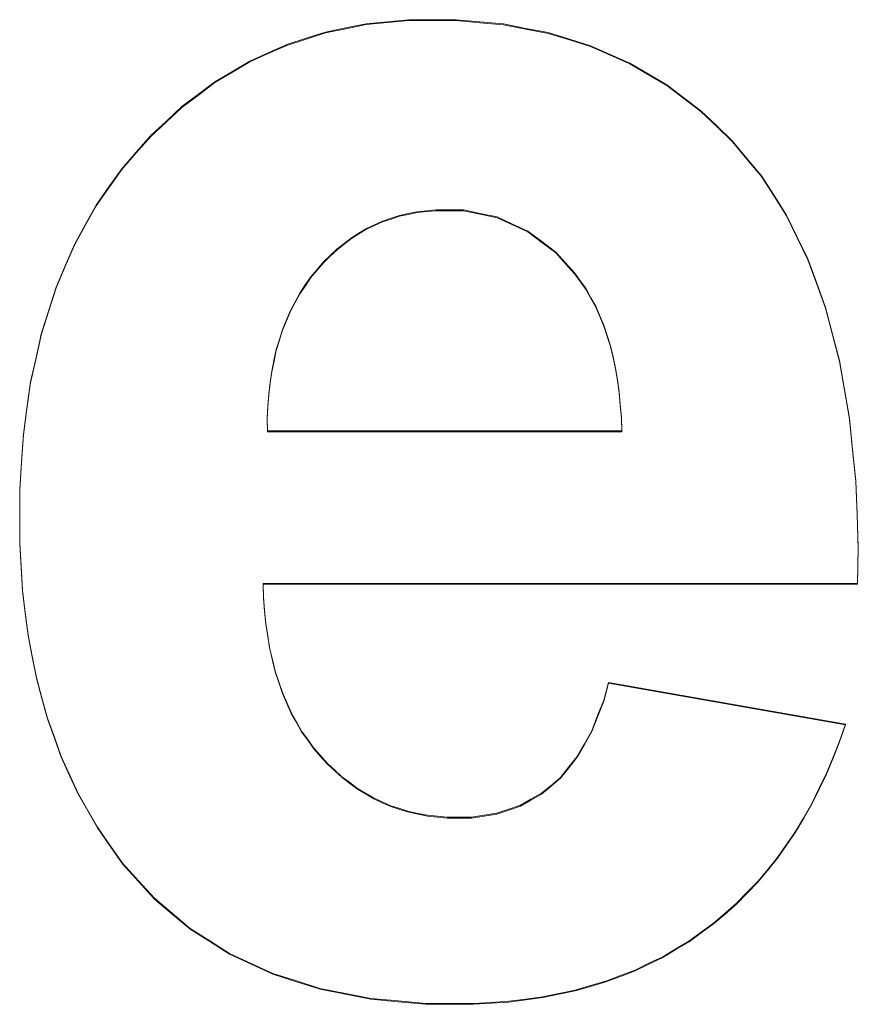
# Model space of a CAD drawing. Extents: x 229 to 926, y 37 to 878.
# Tile 15 of 194: x 390.02 to 391.64, y 69.52 to 71.42. Entities that reach past the tile are written whole.
import ezdxf

# ---------------------------------------------------------------- set-up
doc = ezdxf.new("R2010")
doc.units = 0
doc.layers.get('0').update_dxf_attribs({"lineweight": 13})
doc.layers.add('Beschriftung', color=7, linetype='Continuous', lineweight=25)
doc.layers.add('Beschriftung-A03ENJ5NI0', color=7, linetype='Continuous', lineweight=25)

# ---------------------------------------------------------------- blocks, each defined once
blk = doc.blocks.new('Referenz-A03ENJ5LI0', base_point=(255.7277, 65.704))
at = {"layer": 'Beschriftung', "color": 0, "lineweight": -2}
for p, q in [((390.6888, 71.4058), (390.7298, 71.4099)), ((390.7298, 71.4099), (390.7708, 71.4138)), ((390.7708, 71.4138), (390.8137, 71.4138)), ((390.8137, 71.4138), (390.8617, 71.4138)), ((390.8617, 71.4138), (390.9074, 71.4096)), ((390.9074, 71.4096), (390.953, 71.4055)), ((390.6106, 71.3899), (390.6496, 71.3979)), ((390.6496, 71.3979), (390.6888, 71.4058)), ((390.953, 71.4055), (390.9961, 71.3972)), ((390.9961, 71.3972), (391.039, 71.3888)), ((390.536, 71.366), (390.5733, 71.378)), ((390.5733, 71.378), (390.6106, 71.3899)), ((391.039, 71.3888), (391.0796, 71.3763)), ((391.0796, 71.3763), (391.1201, 71.3638)), ((390.5005, 71.3501), (390.536, 71.366)), ((391.1201, 71.3638), (391.158, 71.3471)), ((390.4315, 71.3143), (390.465, 71.3342)), ((390.465, 71.3342), (390.5005, 71.3501)), ((391.158, 71.3471), (391.1961, 71.3305)), ((391.1961, 71.3305), (391.2315, 71.3096)), ((390.3979, 71.2943), (390.4315, 71.3143)), ((391.2315, 71.3096), (391.2669, 71.2887)), ((390.3662, 71.2704), (390.3979, 71.2943)), ((391.2669, 71.2887), (391.2998, 71.2638)), ((390.3345, 71.2465), (390.3662, 71.2704)), ((391.2998, 71.2638), (391.3327, 71.2387)), ((390.3046, 71.2187), (390.3345, 71.2465)), ((391.3327, 71.2387), (391.363, 71.2096)), ((390.2747, 71.1908), (390.3046, 71.2187)), ((391.363, 71.2096), (391.3934, 71.1804)), ((390.2467, 71.159), (390.2747, 71.1908)), ((391.3934, 71.1804), (391.4212, 71.1471)), ((390.2187, 71.1271), (390.2467, 71.159)), ((391.4212, 71.1471), (391.449, 71.1137)), ((390.1942, 71.0922), (390.2187, 71.1271)), ((391.449, 71.1137), (391.4732, 71.0759)), ((390.1696, 71.0573), (390.1942, 71.0922)), ((391.4732, 71.0759), (391.4974, 71.0381)), ((390.1486, 71.0193), (390.1696, 71.0573)), ((390.7366, 71.0319), (390.7204, 71.0265)), ((390.7528, 71.0373), (390.7366, 71.0319)), ((390.7698, 71.0409), (390.7528, 71.0373)), ((390.7869, 71.0444), (390.7698, 71.0409)), ((390.8047, 71.0462), (390.7869, 71.0444)), ((390.8226, 71.0479), (390.8047, 71.0462)), ((390.8412, 71.0479), (390.8226, 71.0479)), ((390.8761, 71.0479), (390.8412, 71.0479)), ((390.9083, 71.0412), (390.8761, 71.0479)), ((390.9406, 71.0344), (390.9083, 71.0412)), ((390.9703, 71.0208), (390.9406, 71.0344)), ((391.4974, 71.0381), (391.518, 70.9959)), ((390.1276, 70.9814), (390.1486, 71.0193)), ((390.6895, 71.0122), (390.6749, 71.0033)), ((390.705, 71.0193), (390.6895, 71.0122)), ((390.7204, 71.0265), (390.705, 71.0193)), ((390.9998, 71.0073), (390.9703, 71.0208)), ((390.6603, 70.9944), (390.6465, 70.9836)), ((390.6749, 71.0033), (390.6603, 70.9944)), ((391.0269, 70.987), (390.9998, 71.0073)), ((391.518, 70.9959), (391.5385, 70.9536)), ((390.1101, 70.9404), (390.1276, 70.9814)), ((390.6465, 70.9836), (390.6328, 70.9729)), ((391.0537, 70.9667), (391.0269, 70.987)), ((390.6198, 70.9605), (390.6067, 70.948)), ((390.6328, 70.9729), (390.6198, 70.9605)), ((391.0781, 70.9396), (391.0537, 70.9667)), ((390.0926, 70.8994), (390.1101, 70.9404)), ((390.6067, 70.948), (390.5946, 70.9336)), ((391.0903, 70.9261), (391.0781, 70.9396)), ((391.5385, 70.9536), (391.5555, 70.907)), ((390.5824, 70.9193), (390.5719, 70.9038)), ((390.5946, 70.9336), (390.5824, 70.9193)), ((391.101, 70.911), (391.0903, 70.9261)), ((390.0785, 70.8553), (390.0926, 70.8994)), ((390.5719, 70.9038), (390.5612, 70.8881)), ((391.1118, 70.8959), (391.101, 70.911)), ((391.5555, 70.907), (391.5723, 70.8604)), ((390.5612, 70.8881), (390.5521, 70.8714)), ((391.121, 70.8792), (391.1118, 70.8959)), ((391.1303, 70.8625), (391.121, 70.8792)), ((390.5521, 70.8714), (390.5431, 70.8545)), ((391.1381, 70.8443), (391.1303, 70.8625)), ((391.5723, 70.8604), (391.5857, 70.8093)), ((390.0646, 70.8112), (390.0785, 70.8553)), ((390.5431, 70.8545), (390.5355, 70.8364)), ((391.146, 70.8261), (391.1381, 70.8443)), ((390.5355, 70.8364), (390.528, 70.8183)), ((391.1524, 70.8062), (391.146, 70.8261)), ((390.054, 70.7642), (390.0646, 70.8112)), ((390.528, 70.8183), (390.522, 70.7988)), ((391.1587, 70.7865), (391.1524, 70.8062)), ((391.5857, 70.8093), (391.599, 70.7582)), ((390.522, 70.7988), (390.516, 70.7794)), ((391.1637, 70.7652), (391.1587, 70.7865)), ((390.516, 70.7794), (390.5116, 70.7586)), ((390.0435, 70.7171), (390.054, 70.7642)), ((390.5116, 70.7586), (390.5072, 70.7379)), ((391.1686, 70.7438), (391.1637, 70.7652)), ((391.599, 70.7582), (391.6087, 70.7026)), ((390.5072, 70.7379), (390.5042, 70.716)), ((391.1721, 70.7209), (391.1686, 70.7438)), ((390.0365, 70.6669), (390.0435, 70.7171)), ((390.5042, 70.716), (390.5013, 70.6941)), ((391.1756, 70.698), (391.1721, 70.7209)), ((390.5013, 70.6941), (390.5, 70.6708)), ((391.1776, 70.6735), (391.1756, 70.698)), ((391.6087, 70.7026), (391.6184, 70.6471)), ((390.5, 70.6708), (390.4986, 70.6475)), ((391.1797, 70.6491), (391.1776, 70.6735)), ((390.0295, 70.6167), (390.0365, 70.6669)), ((390.4986, 70.6475), (390.4989, 70.623)), ((391.1803, 70.623), (391.1797, 70.6491)), ((391.6184, 70.6471), (391.6244, 70.5872)), ((390.026, 70.5635), (390.0295, 70.6167)), ((390.4989, 70.623), (391.1803, 70.623)), ((391.6244, 70.5872), (391.6305, 70.5272)), ((390.0225, 70.5103), (390.026, 70.5635)), ((391.6305, 70.5272), (391.6328, 70.4628)), ((390.0225, 70.4541), (390.0225, 70.5103)), ((391.6328, 70.4628), (391.6353, 70.3984)), ((390.0225, 70.407), (390.0225, 70.4541)), ((390.0252, 70.3619), (390.0225, 70.407)), ((391.6353, 70.3984), (391.634, 70.3296)), ((390.0279, 70.3169), (390.0252, 70.3619)), ((390.0332, 70.2738), (390.0279, 70.3169)), ((391.634, 70.3296), (390.4907, 70.3296)), ((390.4907, 70.3296), (390.4914, 70.3029)), ((390.4914, 70.3029), (390.4935, 70.2778)), ((390.0386, 70.2308), (390.0332, 70.2738)), ((390.4935, 70.2778), (390.4957, 70.2526)), ((390.4957, 70.2526), (390.4995, 70.229)), ((390.0466, 70.1898), (390.0386, 70.2308)), ((390.4995, 70.229), (390.5033, 70.2054)), ((390.5033, 70.2054), (390.5086, 70.1832)), ((390.0546, 70.1488), (390.0466, 70.1898)), ((390.5086, 70.1832), (390.5139, 70.161)), ((390.5139, 70.161), (390.5208, 70.1403)), ((390.0652, 70.1098), (390.0546, 70.1488)), ((390.5208, 70.1403), (390.5277, 70.1196)), ((391.1456, 70.1049), (391.1549, 70.1391)), ((391.1549, 70.1391), (391.6105, 70.059)), ((390.0759, 70.0708), (390.0652, 70.1098)), ((390.5277, 70.1196), (390.5362, 70.1004)), ((391.1341, 70.0756), (391.1456, 70.1049)), ((390.5362, 70.1004), (390.5446, 70.0811)), ((390.0892, 70.0338), (390.0759, 70.0708)), ((390.5446, 70.0811), (390.5547, 70.0634)), ((391.1225, 70.0462), (391.1341, 70.0756)), ((390.5547, 70.0634), (390.5647, 70.0456)), ((391.1087, 70.0214), (391.1225, 70.0462)), ((391.6105, 70.059), (391.5994, 70.0262)), ((390.1025, 69.9969), (390.0892, 70.0338)), ((390.5647, 70.0456), (390.5764, 70.0294)), ((390.5764, 70.0294), (390.588, 70.013)), ((390.588, 70.013), (390.6012, 69.9983)), ((391.0949, 69.9967), (391.1087, 70.0214)), ((391.5994, 70.0262), (391.5869, 69.9953)), ((390.1185, 69.9619), (390.1025, 69.9969)), ((390.6012, 69.9983), (390.6144, 69.9835)), ((391.0788, 69.9766), (391.0949, 69.9967)), ((391.5869, 69.9953), (391.5743, 69.9644)), ((390.6144, 69.9835), (390.6284, 69.9705)), ((390.6284, 69.9705), (390.6424, 69.9576)), ((391.0628, 69.9566), (391.0788, 69.9766)), ((390.1345, 69.927), (390.1185, 69.9619)), ((390.6424, 69.9576), (390.6572, 69.9465)), ((391.0445, 69.9412), (391.0628, 69.9566)), ((391.5743, 69.9644), (391.5602, 69.9355)), ((390.6572, 69.9465), (390.672, 69.9354)), ((390.672, 69.9354), (390.6876, 69.9262)), ((391.0262, 69.9259), (391.0445, 69.9412)), ((391.5602, 69.9355), (391.5461, 69.9065)), ((390.1532, 69.894), (390.1345, 69.927)), ((390.6876, 69.9262), (390.7033, 69.917)), ((390.7033, 69.917), (390.7197, 69.9094)), ((390.9854, 69.9029), (391.0058, 69.9145)), ((391.0058, 69.9145), (391.0262, 69.9259)), ((390.7197, 69.9094), (390.7362, 69.9021)), ((390.7362, 69.9021), (390.7534, 69.8965)), ((390.7534, 69.8965), (390.7707, 69.891)), ((390.9403, 69.8875), (390.9629, 69.8953)), ((390.9629, 69.8953), (390.9854, 69.9029)), ((391.5461, 69.9065), (391.5304, 69.8796)), ((390.1719, 69.861), (390.1532, 69.894)), ((390.7707, 69.891), (390.7887, 69.8873)), ((390.7887, 69.8873), (390.8068, 69.8836)), ((390.8068, 69.8836), (390.8257, 69.8817)), ((390.8257, 69.8817), (390.8445, 69.8799)), ((390.8445, 69.8799), (390.8642, 69.8799)), ((390.8642, 69.8799), (390.8911, 69.8799)), ((390.8911, 69.8799), (390.9157, 69.8837)), ((390.9157, 69.8837), (390.9403, 69.8875)), ((391.5304, 69.8796), (391.5146, 69.8526)), ((390.1932, 69.8302), (390.1719, 69.861)), ((391.5146, 69.8526), (391.4973, 69.8277)), ((390.2202, 69.7916), (390.1932, 69.8302)), ((391.4973, 69.8277), (391.48, 69.8026)), ((391.48, 69.8026), (391.4611, 69.7796)), ((390.2509, 69.7578), (390.2202, 69.7916)), ((391.4611, 69.7796), (391.4422, 69.7566)), ((390.2816, 69.7241), (390.2509, 69.7578)), ((391.4422, 69.7566), (391.4217, 69.7355)), ((390.3159, 69.6952), (390.2816, 69.7241)), ((391.4217, 69.7355), (391.4011, 69.7144)), ((391.4011, 69.7144), (391.3791, 69.6952)), ((390.3502, 69.6663), (390.3159, 69.6952)), ((391.3791, 69.6952), (391.357, 69.6762)), ((391.357, 69.6762), (391.3333, 69.659)), ((390.3883, 69.6422), (390.3502, 69.6663)), ((391.3333, 69.659), (391.3097, 69.6419)), ((390.4262, 69.6181), (390.3883, 69.6422)), ((391.3097, 69.6419), (391.2845, 69.6268)), ((390.4679, 69.5988), (390.4262, 69.6181)), ((391.2594, 69.6118), (391.2327, 69.5989)), ((391.2845, 69.6268), (391.2594, 69.6118)), ((390.5095, 69.5795), (390.4679, 69.5988)), ((391.2327, 69.5989), (391.2061, 69.586)), ((390.5548, 69.565), (390.5095, 69.5795)), ((391.1779, 69.5753), (391.1499, 69.5646)), ((391.2061, 69.586), (391.1779, 69.5753)), ((390.6001, 69.5506), (390.5548, 69.565)), ((391.1202, 69.556), (391.0906, 69.5474)), ((391.1499, 69.5646), (391.1202, 69.556)), ((390.6491, 69.541), (390.6001, 69.5506)), ((390.698, 69.5313), (390.6491, 69.541)), ((391.0595, 69.541), (391.0285, 69.5346)), ((391.0906, 69.5474), (391.0595, 69.541)), ((390.7506, 69.5265), (390.698, 69.5313)), ((390.8033, 69.5217), (390.7506, 69.5265)), ((390.8595, 69.5217), (390.8033, 69.5217)), ((390.8951, 69.5217), (390.8595, 69.5217)), ((390.9292, 69.5238), (390.8951, 69.5217)), ((390.9633, 69.526), (390.9292, 69.5238)), ((390.9959, 69.5302), (390.9633, 69.526)), ((391.0285, 69.5346), (390.9959, 69.5302))]:
    blk.add_line(p, q, dxfattribs=at)
blk = doc.blocks.new('Referenz-A03ENJ62I0', base_point=(255.7277, 65.7055))
at = {"layer": 'Beschriftung-A03ENJ5NI0', "color": 0, "lineweight": -2}
for p, q in [((390.6888, 71.4074), (390.7298, 71.4114)), ((390.7298, 71.4114), (390.7708, 71.4153)), ((390.7708, 71.4153), (390.8137, 71.4153)), ((390.8137, 71.4153), (390.8617, 71.4153)), ((390.8617, 71.4153), (390.9073, 71.4112)), ((390.9073, 71.4112), (390.9529, 71.4071)), ((390.5732, 71.3796), (390.6105, 71.3915)), ((390.6105, 71.3915), (390.6496, 71.3995)), ((390.6496, 71.3995), (390.6888, 71.4074)), ((390.9529, 71.4071), (390.996, 71.3987)), ((390.996, 71.3987), (391.039, 71.3904)), ((391.039, 71.3904), (391.0796, 71.3779)), ((390.536, 71.3675), (390.5732, 71.3796)), ((391.0796, 71.3779), (391.1201, 71.3653)), ((390.5005, 71.3517), (390.536, 71.3675)), ((391.1201, 71.3653), (391.158, 71.3486)), ((390.4315, 71.3158), (390.465, 71.3357)), ((390.465, 71.3357), (390.5005, 71.3517)), ((391.158, 71.3486), (391.196, 71.332)), ((390.3979, 71.2959), (390.4315, 71.3158)), ((391.196, 71.332), (391.2314, 71.3111)), ((390.3662, 71.272), (390.3979, 71.2959)), ((391.2314, 71.3111), (391.2669, 71.2903)), ((391.2669, 71.2903), (391.2997, 71.2653)), ((390.3345, 71.2481), (390.3662, 71.272)), ((391.2997, 71.2653), (391.3326, 71.2403)), ((390.3046, 71.2203), (390.3345, 71.2481)), ((391.3326, 71.2403), (391.363, 71.2111)), ((390.2747, 71.1924), (390.3046, 71.2203)), ((391.363, 71.2111), (391.3934, 71.1819)), ((390.2466, 71.1605), (390.2747, 71.1924)), ((391.3934, 71.1819), (391.4212, 71.1486)), ((390.2187, 71.1287), (390.2466, 71.1605)), ((391.4212, 71.1486), (391.449, 71.1152)), ((390.1942, 71.0937), (390.2187, 71.1287)), ((391.449, 71.1152), (391.4732, 71.0774)), ((390.1696, 71.0588), (390.1942, 71.0937)), ((391.4732, 71.0774), (391.4974, 71.0397)), ((390.1486, 71.0209), (390.1696, 71.0588)), ((390.7366, 71.0334), (390.7203, 71.0281)), ((390.7528, 71.0388), (390.7366, 71.0334)), ((390.7698, 71.0424), (390.7528, 71.0388)), ((390.7869, 71.046), (390.7698, 71.0424)), ((390.8047, 71.0477), (390.7869, 71.046)), ((390.8226, 71.0495), (390.8047, 71.0477)), ((390.8412, 71.0495), (390.8226, 71.0495)), ((390.8761, 71.0495), (390.8412, 71.0495)), ((390.9083, 71.0427), (390.8761, 71.0495)), ((390.9406, 71.036), (390.9083, 71.0427)), ((390.9703, 71.0224), (390.9406, 71.036)), ((391.4974, 71.0397), (391.518, 70.9974)), ((390.1276, 70.983), (390.1486, 71.0209)), ((390.6895, 71.0138), (390.6749, 71.0048)), ((390.705, 71.0209), (390.6895, 71.0138)), ((390.7203, 71.0281), (390.705, 71.0209)), ((390.9998, 71.0089), (390.9703, 71.0224)), ((390.6603, 70.996), (390.6465, 70.9852)), ((390.6749, 71.0048), (390.6603, 70.996)), ((391.0269, 70.9886), (390.9998, 71.0089)), ((391.518, 70.9974), (391.5385, 70.9552)), ((390.11, 70.9419), (390.1276, 70.983)), ((390.6328, 70.9744), (390.6198, 70.962)), ((390.6465, 70.9852), (390.6328, 70.9744)), ((391.0537, 70.9683), (391.0269, 70.9886)), ((390.6198, 70.962), (390.6067, 70.9495)), ((391.0781, 70.9412), (391.0537, 70.9683)), ((391.5385, 70.9552), (391.5555, 70.9086)), ((390.0925, 70.9009), (390.11, 70.9419)), ((390.6067, 70.9495), (390.5945, 70.9352)), ((391.0903, 70.9277), (391.0781, 70.9412)), ((390.5824, 70.9209), (390.5718, 70.9053)), ((390.5945, 70.9352), (390.5824, 70.9209)), ((391.101, 70.9125), (391.0903, 70.9277)), ((390.0785, 70.8569), (390.0925, 70.9009)), ((390.5718, 70.9053), (390.5612, 70.8897)), ((391.1118, 70.8975), (391.101, 70.9125)), ((391.5555, 70.9086), (391.5723, 70.8619)), ((390.5612, 70.8897), (390.5521, 70.8729)), ((391.121, 70.8807), (391.1118, 70.8975)), ((391.1303, 70.8641), (391.121, 70.8807)), ((390.5521, 70.8729), (390.543, 70.8561)), ((391.1381, 70.8458), (391.1303, 70.8641)), ((391.5723, 70.8619), (391.5857, 70.8108)), ((390.0646, 70.8128), (390.0785, 70.8569)), ((390.543, 70.8561), (390.5355, 70.8379)), ((391.1459, 70.8276), (391.1381, 70.8458)), ((390.5355, 70.8379), (390.528, 70.8198)), ((391.1523, 70.8078), (391.1459, 70.8276)), ((390.054, 70.7657), (390.0646, 70.8128)), ((390.528, 70.8198), (390.522, 70.8003)), ((391.1587, 70.788), (391.1523, 70.8078)), ((391.5857, 70.8108), (391.599, 70.7598)), ((390.522, 70.8003), (390.5159, 70.7809)), ((391.1637, 70.7667), (391.1587, 70.788)), ((390.0435, 70.7186), (390.054, 70.7657)), ((390.5159, 70.7809), (390.5115, 70.7602)), ((391.1686, 70.7454), (391.1637, 70.7667)), ((390.5115, 70.7602), (390.5071, 70.7395)), ((391.599, 70.7598), (391.6086, 70.7042)), ((390.5071, 70.7395), (390.5042, 70.7176)), ((391.1721, 70.7225), (391.1686, 70.7454)), ((390.0365, 70.6685), (390.0435, 70.7186)), ((390.5042, 70.7176), (390.5013, 70.6957)), ((391.1756, 70.6996), (391.1721, 70.7225)), ((390.5013, 70.6957), (390.4999, 70.6724)), ((391.1776, 70.675), (391.1756, 70.6996)), ((391.6086, 70.7042), (391.6183, 70.6487)), ((390.4999, 70.6724), (390.4986, 70.6491)), ((391.1797, 70.6506), (391.1776, 70.675)), ((390.0295, 70.6183), (390.0365, 70.6685)), ((390.4986, 70.6491), (390.4989, 70.6246)), ((391.1803, 70.6246), (391.1797, 70.6506)), ((391.6183, 70.6487), (391.6244, 70.5887)), ((390.026, 70.5651), (390.0295, 70.6183)), ((390.4989, 70.6246), (391.1803, 70.6246)), ((391.6244, 70.5887), (391.6304, 70.5287)), ((390.0225, 70.5119), (390.026, 70.5651)), ((391.6304, 70.5287), (391.6328, 70.4643)), ((390.0225, 70.4557), (390.0225, 70.5119)), ((391.6328, 70.4643), (391.6353, 70.4)), ((390.0225, 70.4086), (390.0225, 70.4557)), ((390.0251, 70.3635), (390.0225, 70.4086)), ((391.6353, 70.4), (391.634, 70.3311)), ((390.0278, 70.3184), (390.0251, 70.3635)), ((391.634, 70.3311), (390.4907, 70.3311)), ((390.4907, 70.3311), (390.4913, 70.3045)), ((390.0331, 70.2754), (390.0278, 70.3184)), ((390.4913, 70.3045), (390.4935, 70.2794)), ((390.0386, 70.2324), (390.0331, 70.2754)), ((390.4935, 70.2794), (390.4957, 70.2542)), ((390.4957, 70.2542), (390.4995, 70.2306)), ((390.0466, 70.1913), (390.0386, 70.2324)), ((390.4995, 70.2306), (390.5032, 70.207)), ((390.5032, 70.207), (390.5085, 70.1847)), ((390.0546, 70.1503), (390.0466, 70.1913)), ((390.5085, 70.1847), (390.5139, 70.1626)), ((390.5139, 70.1626), (390.5208, 70.1418)), ((390.0652, 70.1113), (390.0546, 70.1503)), ((390.5208, 70.1418), (390.5276, 70.1211)), ((391.1456, 70.1065), (391.1549, 70.1406)), ((391.1549, 70.1406), (391.6105, 70.0606)), ((390.0759, 70.0723), (390.0652, 70.1113)), ((390.5276, 70.1211), (390.5361, 70.1019)), ((391.134, 70.0771), (391.1456, 70.1065)), ((390.5361, 70.1019), (390.5446, 70.0827)), ((390.0892, 70.0354), (390.0759, 70.0723)), ((390.5446, 70.0827), (390.5547, 70.0649)), ((390.5547, 70.0649), (390.5647, 70.0472)), ((391.1225, 70.0477), (391.134, 70.0771)), ((390.5647, 70.0472), (390.5764, 70.0309)), ((391.1086, 70.0229), (391.1225, 70.0477)), ((391.6105, 70.0606), (391.5994, 70.0278)), ((390.1025, 69.9984), (390.0892, 70.0354)), ((390.5764, 70.0309), (390.588, 70.0146)), ((391.5994, 70.0278), (391.5869, 69.9968)), ((390.588, 70.0146), (390.6011, 69.9999)), ((391.0948, 69.9982), (391.1086, 70.0229)), ((390.1185, 69.9634), (390.1025, 69.9984)), ((390.6011, 69.9999), (390.6144, 69.985)), ((391.0788, 69.9782), (391.0948, 69.9982)), ((391.5869, 69.9968), (391.5743, 69.966)), ((390.6144, 69.985), (390.6284, 69.972)), ((390.6284, 69.972), (390.6423, 69.9592)), ((391.0628, 69.9582), (391.0788, 69.9782)), ((390.1345, 69.9285), (390.1185, 69.9634)), ((390.6423, 69.9592), (390.6572, 69.9481)), ((391.0445, 69.9428), (391.0628, 69.9582)), ((391.5743, 69.966), (391.5602, 69.9371)), ((390.6572, 69.9481), (390.672, 69.9369)), ((390.672, 69.9369), (390.6876, 69.9277)), ((391.0262, 69.9275), (391.0445, 69.9428)), ((391.5602, 69.9371), (391.5461, 69.9081)), ((390.1531, 69.8956), (390.1345, 69.9285)), ((390.6876, 69.9277), (390.7032, 69.9185)), ((390.7032, 69.9185), (390.7197, 69.911)), ((390.9854, 69.9045), (391.0058, 69.916)), ((391.0058, 69.916), (391.0262, 69.9275)), ((390.1719, 69.8626), (390.1531, 69.8956)), ((390.7197, 69.911), (390.7361, 69.9037)), ((390.7361, 69.9037), (390.7534, 69.8981)), ((390.7534, 69.8981), (390.7707, 69.8926)), ((390.9403, 69.8891), (390.9629, 69.8968)), ((390.9629, 69.8968), (390.9854, 69.9045)), ((391.5461, 69.9081), (391.5303, 69.8812)), ((390.7707, 69.8926), (390.7887, 69.8888)), ((390.7887, 69.8888), (390.8068, 69.8852)), ((390.8068, 69.8852), (390.8257, 69.8833)), ((390.8257, 69.8833), (390.8445, 69.8815)), ((390.8445, 69.8815), (390.8642, 69.8815)), ((390.8642, 69.8815), (390.8911, 69.8815)), ((390.8911, 69.8815), (390.9157, 69.8852)), ((390.9157, 69.8852), (390.9403, 69.8891)), ((391.5303, 69.8812), (391.5146, 69.8542)), ((390.1932, 69.8318), (390.1719, 69.8626)), ((391.5146, 69.8542), (391.4973, 69.8292)), ((390.2202, 69.7931), (390.1932, 69.8318)), ((391.4973, 69.8292), (391.48, 69.8042)), ((391.48, 69.8042), (391.4611, 69.7812)), ((390.2509, 69.7594), (390.2202, 69.7931)), ((391.4611, 69.7812), (391.4421, 69.7582)), ((390.2816, 69.7256), (390.2509, 69.7594)), ((391.4421, 69.7582), (391.4216, 69.7371)), ((390.3159, 69.6968), (390.2816, 69.7256)), ((391.4216, 69.7371), (391.4011, 69.716)), ((391.4011, 69.716), (391.3791, 69.6968)), ((390.3502, 69.6678), (390.3159, 69.6968)), ((391.3791, 69.6968), (391.3569, 69.6777)), ((390.3882, 69.6438), (390.3502, 69.6678)), ((391.3569, 69.6777), (391.3333, 69.6606)), ((391.3333, 69.6606), (391.3096, 69.6434)), ((390.4261, 69.6196), (390.3882, 69.6438)), ((391.3096, 69.6434), (391.2845, 69.6284)), ((390.4678, 69.6003), (390.4261, 69.6196)), ((391.2593, 69.6133), (391.2327, 69.6005)), ((391.2845, 69.6284), (391.2593, 69.6133)), ((390.5095, 69.5811), (390.4678, 69.6003)), ((391.2327, 69.6005), (391.2061, 69.5876)), ((390.5547, 69.5666), (390.5095, 69.5811)), ((391.1779, 69.5769), (391.1498, 69.5662)), ((391.2061, 69.5876), (391.1779, 69.5769)), ((390.6, 69.5521), (390.5547, 69.5666)), ((391.1202, 69.5576), (391.0906, 69.549)), ((391.1498, 69.5662), (391.1202, 69.5576)), ((390.6491, 69.5425), (390.6, 69.5521)), ((390.698, 69.5328), (390.6491, 69.5425)), ((391.0284, 69.5361), (390.9958, 69.5318)), ((391.0595, 69.5425), (391.0284, 69.5361)), ((391.0906, 69.549), (391.0595, 69.5425)), ((390.7506, 69.5281), (390.698, 69.5328)), ((390.8033, 69.5233), (390.7506, 69.5281)), ((390.8595, 69.5233), (390.8033, 69.5233)), ((390.8951, 69.5233), (390.8595, 69.5233)), ((390.9291, 69.5254), (390.8951, 69.5233)), ((390.9633, 69.5275), (390.9291, 69.5254)), ((390.9958, 69.5318), (390.9633, 69.5275))]:
    blk.add_line(p, q, dxfattribs=at)

msp = doc.modelspace()

# ---------------------------------------------------------------- block references
at = {"color": 251, "lineweight": 13, "ltscale": 0.13, "true_color": 0x606060}
for name, p in [('Referenz-A03ENJ5LI0', (255.7277, 65.704)), ('Referenz-A03ENJ62I0', (255.7277, 65.7055))]:
    msp.add_blockref(name, p, dxfattribs=at)

doc.saveas('drawing.dxf')
